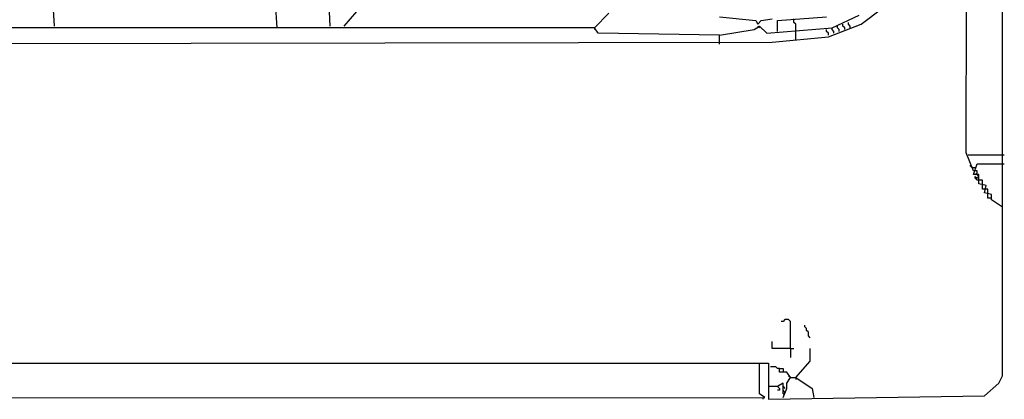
# Model space of a CAD drawing. Header units: millimetres. Extents: x 69081 to 158617, y -37521 to -9534.
# Tile 49 of 256: x 110914.82 to 110926.32, y -22228.6 to -22224.16. Entities that reach past the tile are written whole.
import ezdxf

# ---------------------------------------------------------------- set-up
doc = ezdxf.new("R2010")
doc.units = ezdxf.units.MM
doc.linetypes.add('MP', pattern=[0.25, 0.15, -0.1])
doc.layers.add('IS klimatyzacja', color=150, linetype='Continuous')

# ---------------------------------------------------------------- blocks, each defined once
blk = doc.blocks.new('73368f9c-78d1-4b18-a6a4-36eee93168d3')
at = {"color": 0}
for p, q in [((634.89, 14.19), (634.89, 699.77)), ((620.77, 101.03), (621.47, 678.58)), ((264.92, 161.05), (265.62, 150.46)), ((372.24, 164.58), (372.94, 150.46)), ((352.47, 149.75), (351.76, 159.63)), ((579.82, 151.16), (588.29, 157.52)), ((378.59, 150.46), (383.53, 156.1)), ((476.03, 149.75), (481.67, 155.4)), ((524.74, 153.99), (538.87, 152.57)), ((547.34, 152.57), (566.4, 153.99)), ((568.52, 149.75), (579.11, 154.69)), ((476.03, 149.75), (152.65, 149.75)), ((476.03, 149.75), (476.03, 149.04)), ((477.44, 147.63), (476.03, 149.75)), ((538.16, 149.04), (540.28, 150.46)), ((538.87, 152.57), (539.57, 151.16)), ((539.57, 151.16), (540.98, 152.57)), ((539.57, 150.46), (540.28, 149.75)), ((540.28, 150.46), (543.1, 147.63)), ((540.98, 152.57), (545.22, 153.28)), ((543.1, 147.63), (568.52, 149.75)), ((547.34, 148.34), (547.34, 152.57)), ((553.69, 151.87), (553.69, 153.28)), ((554.4, 151.16), (553.69, 151.87)), ((554.4, 148.34), (554.4, 151.16)), ((567.11, 146.22), (579.82, 151.16)), ((568.52, 149.04), (568.52, 149.75)), ((570.64, 149.75), (570.64, 150.46)), ((571.34, 149.04), (570.64, 149.75)), ((572.76, 150.46), (572.76, 151.16)), ((573.46, 149.75), (572.76, 150.46)), ((573.46, 149.04), (573.46, 149.75)), ((574.87, 151.16), (574.87, 151.87)), ((575.58, 150.46), (574.87, 151.16)), ((575.58, 149.75), (575.58, 150.46)), ((524.74, 146.93), (477.44, 147.63)), ((524.74, 146.93), (538.16, 149.04)), ((524.74, 143.4), (524.74, 146.93)), ((545.22, 144.1), (567.11, 146.22)), ((554.4, 144.81), (554.4, 148.34)), ((566.4, 148.34), (566.4, 149.04)), ((567.11, 147.63), (566.4, 148.34)), ((567.11, 146.93), (567.11, 147.63)), ((569.23, 148.34), (568.52, 149.04)), ((569.23, 147.63), (569.23, 148.34)), ((571.34, 148.34), (571.34, 149.04)), ((114.53, 143.4), (545.22, 144.1)), ((623.59, 93.97), (620.77, 101.03)), ((621.47, 100.33), (635.59, 100.33)), ((622.89, 95.38), (622.18, 96.09)), ((623.59, 92.56), (625, 96.8)), ((625, 96.8), (635.59, 96.8)), ((622.89, 95.38), (624.3, 95.38)), ((625, 93.97), (623.59, 93.97)), ((625.71, 92.56), (623.59, 92.56)), ((624.3, 92.56), (625, 93.27)), ((625, 93.27), (625, 93.97)), ((625.71, 91.85), (625, 92.56)), ((625.71, 89.03), (625.71, 92.56)), ((624.3, 91.15), (624.3, 91.85)), ((624.3, 91.85), (625, 91.15)), ((625, 90.44), (624.3, 91.15)), ((625, 91.15), (625.71, 91.85)), ((625.71, 90.44), (625, 90.44)), ((627.12, 90.44), (625.71, 90.44)), ((628.53, 88.32), (625.71, 89.03)), ((627.12, 88.32), (627.12, 90.44)), ((627.12, 86.91), (627.12, 88.32)), ((627.83, 85.5), (628.53, 88.32)), ((627.83, 86.91), (627.12, 86.91)), ((629.24, 86.91), (627.83, 86.91)), ((630.65, 84.79), (627.83, 85.5)), ((629.24, 84.79), (629.24, 86.91)), ((629.24, 83.38), (629.24, 84.79)), ((630.65, 82.67), (630.65, 84.79)), ((630.65, 83.38), (629.24, 83.38)), ((634.89, 79.85), (630.65, 82.67)), ((549.46, 35.37), (548.75, 35.37)), ((550.16, 36.08), (549.46, 35.37)), ((551.57, 36.08), (550.16, 36.08)), ((552.28, 35.37), (551.57, 36.08)), ((552.28, 24.78), (552.28, 35.37)), ((557.93, 33.25), (557.93, 33.96)), ((558.63, 32.55), (557.93, 33.25)), ((558.63, 31.84), (558.63, 32.55)), ((559.34, 31.13), (558.63, 31.84)), ((559.34, 29.72), (559.34, 31.13)), ((545.22, 24.78), (545.22, 27.6)), ((560.05, 29.01), (559.34, 29.72)), ((552.28, 24.78), (545.22, 24.78)), ((552.28, 24.78), (552.28, 21.25)), ((552.28, 24.78), (553.69, 24.78)), ((560.05, 19.84), (560.05, 24.78)), ((554.4, 13.48), (560.05, 19.84)), ((-515.98, 19.13), (543.81, 19.13)), ((540.28, 7.13), (540.28, 19.13)), ((543.81, 19.13), (543.81, 5.01)), ((546.63, 17.72), (544.51, 17.72)), ((547.34, 17.01), (546.63, 17.72)), ((548.04, 17.01), (547.34, 17.01)), ((548.04, 15.6), (548.04, 17.01)), ((548.04, 17.01), (549.46, 17.01)), ((550.87, 15.6), (548.04, 15.6)), ((549.46, 17.01), (549.46, 15.6)), ((552.28, 13.48), (550.87, 15.6)), ((550.87, 11.36), (552.28, 13.48)), ((552.28, 13.48), (551.57, 14.19)), ((552.28, 13.48), (554.4, 13.48)), ((554.4, 13.48), (554.4, 12.78)), ((554.4, 13.48), (560.75, 9.25)), ((633.48, 11.36), (634.89, 14.19)), ((547.34, 9.95), (543.81, 9.95)), ((547.34, 9.95), (546.63, 9.95)), ((549.46, 11.36), (547.34, 9.95)), ((547.34, 9.95), (548.04, 10.66)), ((547.34, 9.95), (548.04, 9.25)), ((548.04, 8.54), (547.34, 8.54)), ((548.04, 9.25), (548.04, 8.54)), ((549.46, 7.13), (549.46, 11.36)), ((549.46, 8.54), (549.46, 9.95)), ((549.46, 9.95), (550.16, 9.25)), ((549.46, 5.72), (550.87, 9.25)), ((550.16, 7.83), (549.46, 8.54)), ((550.16, 7.13), (550.16, 7.83)), ((550.87, 9.25), (550.87, 11.36)), ((560.75, 9.25), (561.46, 5.72)), ((627.83, 6.42), (633.48, 11.36)), ((-532.22, 5.01), (542.4, 5.72)), ((542.4, 5.72), (540.28, 7.13)), ((541.69, 5.01), (541.69, 5.72)), ((543.81, 5.01), (627.83, 6.42)), ((549.46, 7.13), (550.16, 7.13))]:
    blk.add_line(p, q, dxfattribs=at)

msp = doc.modelspace()

# ---------------------------------------------------------------- block references
at = {"layer": 'IS klimatyzacja', "color": 215, "linetype": 'MP', "xscale": 0.03000000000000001, "yscale": 0.03000000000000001, "zscale": 0.03000000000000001}
msp.add_blockref('73368f9c-78d1-4b18-a6a4-36eee93168d3', (110907.2503, -22228.7459, -86.73), dxfattribs=at)

doc.saveas('drawing.dxf')
